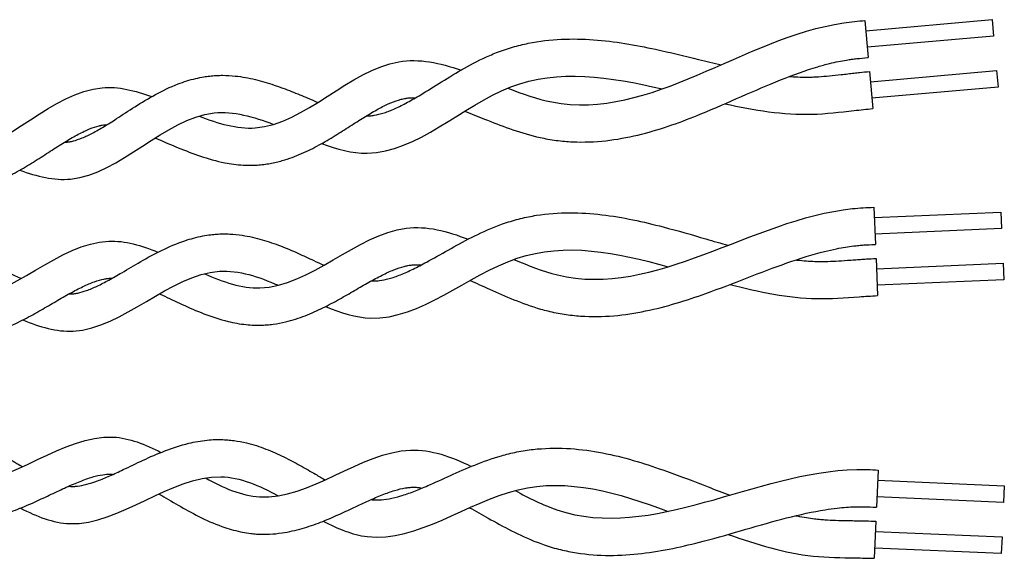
# Model space of a CAD drawing. Header units: millimetres. Extents: x 4476663 to 4477054, y -30323851 to -30323414.
# Tile 158 of 256: x 4476667.13 to 4476668.797, y -30323528.827 to -30323527.915. Entities that reach past the tile are written whole.
import ezdxf

# ---------------------------------------------------------------- set-up
doc = ezdxf.new("R2010")
doc.units = ezdxf.units.MM
doc.layers.add('_DETALHES', color=250, linetype='Continuous')

msp = doc.modelspace()

# ---------------------------------------------------------------- linework, layer by layer
at = {"layer": '_DETALHES'}
for p, q in [((4476668.5612, -30323527.9163), (4476668.5667, -30323527.979)), ((4476668.5627, -30323527.9336), (4476668.7765, -30323527.9149)), ((4476668.7765, -30323527.9149), (4476668.779, -30323527.943)), ((4476668.779, -30323527.943), (4476668.5652, -30323527.9617)), ((4476668.5688, -30323528.0026), (4476668.5742, -30323528.0654)), ((4476668.5703, -30323528.0199), (4476668.7841, -30323528.0012)), ((4476668.7841, -30323528.0012), (4476668.7865, -30323528.0293)), ((4476668.7865, -30323528.0293), (4476668.5727, -30323528.048)), ((4476668.5761, -30323528.2325), (4476668.5789, -30323528.2955)), ((4476668.5769, -30323528.2499), (4476668.7913, -30323528.2406)), ((4476668.7913, -30323528.2406), (4476668.7925, -30323528.2687)), ((4476668.7925, -30323528.2687), (4476668.5781, -30323528.2781)), ((4476668.5799, -30323528.3191), (4476668.5826, -30323528.382)), ((4476668.5806, -30323528.3365), (4476668.7951, -30323528.3271)), ((4476668.7951, -30323528.3271), (4476668.7963, -30323528.3553)), ((4476668.7963, -30323528.3553), (4476668.5819, -30323528.3646)), ((4476668.5834, -30323528.6774), (4476668.5806, -30323528.7403)), ((4476668.5826, -30323528.6948), (4476668.797, -30323528.7042)), ((4476668.797, -30323528.7042), (4476668.7958, -30323528.7323)), ((4476668.7958, -30323528.7323), (4476668.5814, -30323528.7229)), ((4476668.5796, -30323528.7639), (4476668.5768, -30323528.8269)), ((4476668.5788, -30323528.7813), (4476668.7933, -30323528.7907)), ((4476668.7933, -30323528.7907), (4476668.792, -30323528.8188)), ((4476668.792, -30323528.8188), (4476668.5776, -30323528.8095))]:
    msp.add_line(p, q, dxfattribs=at)
for points, knots in [([(4476667.9565, -30323528.0309), (4476667.9814, -30323528.0406), (4476668.1739, -30323528.1079), (4476668.3673, -30323527.9354), (4476668.5492, -30323527.9172), (4476668.5612, -30323527.9163)], [364.339976, 364.339976, 364.339976, 364.339976, 382.453172, 504.367353, 512.981373, 512.981373, 512.981373, 512.981373]), ([(4476667.7168, -30323528.0779), (4476667.7179, -30323528.0779), (4476667.719, -30323528.0779), (4476667.7212, -30323528.0778), (4476667.7223, -30323528.0778), (4476667.7257, -30323528.0775), (4476667.728, -30323528.0772), (4476667.7356, -30323528.0759), (4476667.7411, -30323528.0745), (4476667.7529, -30323528.0707), (4476667.7592, -30323528.0683), (4476667.7724, -30323528.0623), (4476667.7794, -30323528.0588), (4476667.7939, -30323528.0509), (4476667.8014, -30323528.0466), (4476667.8204, -30323528.0352), (4476667.8322, -30323528.0277), (4476667.8569, -30323528.0125), (4476667.8697, -30323528.0046), (4476667.8967, -30323527.9894), (4476667.9109, -30323527.982), (4476667.9298, -30323527.9738), (4476667.9336, -30323527.9722), (4476667.942, -30323527.9689), (4476667.9465, -30323527.9673), (4476667.9554, -30323527.9642), (4476667.9599, -30323527.9628), (4476667.9733, -30323527.9589), (4476667.9823, -30323527.9567), (4476668.01, -30323527.9511), (4476668.0286, -30323527.9489), (4476668.0655, -30323527.9472), (4476668.0837, -30323527.9476), (4476668.1196, -30323527.9502), (4476668.1374, -30323527.9524), (4476668.1723, -30323527.958), (4476668.1895, -30323527.9614), (4476668.2314, -30323527.9704), (4476668.2557, -30323527.9764), (4476668.2925, -30323527.9853), (4476668.3052, -30323527.9884), (4476668.3178, -30323527.9913)], [318.243696, 318.243696, 318.243696, 318.243696, 319.783956, 319.783956, 321.338693, 321.338693, 324.448168, 324.448168, 331.055545, 331.055545, 337.662922, 337.662922, 344.270299, 344.270299, 350.877676, 350.877676, 360.501508, 360.501508, 370.12534, 370.12534, 379.749172, 379.749172, 382.1944, 382.1944, 384.942283, 384.942283, 387.690166, 387.690166, 393.185932, 393.185932, 404.650036, 404.650036, 416.11414, 416.11414, 427.578244, 427.578244, 439.042348, 439.042348, 455.829595, 455.829595, 464.901626, 464.901626, 464.901626, 464.901626]), ([(4476667.4341, -30323528.0781), (4476667.4662, -30323528.0907), (4476667.5847, -30323528.1262), (4476667.7209, -30323527.9617), (4476667.8416, -30323527.9881), (4476667.8774, -30323528.0003)], [231.523584, 231.523584, 231.523584, 231.523584, 254.968781, 318.710977, 345.050037, 345.050037, 345.050037, 345.050037]), ([(4476667.8839, -30323528.0699), (4476667.8946, -30323528.074), (4476667.9058, -30323528.0786), (4476667.9308, -30323528.0886), (4476667.9448, -30323528.0941), (4476667.974, -30323528.1044), (4476667.9893, -30323528.1092), (4476668.0093, -30323528.114), (4476668.0134, -30323528.1149), (4476668.0222, -30323528.1167), (4476668.0269, -30323528.1175), (4476668.0362, -30323528.1189), (4476668.0409, -30323528.1196), (4476668.0548, -30323528.1211), (4476668.064, -30323528.1217), (4476668.0922, -30323528.1224), (4476668.111, -30323528.1213), (4476668.1476, -30323528.1166), (4476668.1655, -30323528.113), (4476668.2004, -30323528.1042), (4476668.2174, -30323528.099), (4476668.2509, -30323528.0874), (4476668.2672, -30323528.0811), (4476668.3069, -30323528.0649), (4476668.3299, -30323528.0548), (4476668.3748, -30323528.0351), (4476668.3968, -30323528.0255), (4476668.4398, -30323528.0083), (4476668.4608, -30323528.0007), (4476668.4879, -30323527.9926), (4476668.4946, -30323527.9908), (4476668.5062, -30323527.9879), (4476668.5113, -30323527.9868), (4476668.521, -30323527.9848), (4476668.5255, -30323527.984), (4476668.5329, -30323527.9827), (4476668.5357, -30323527.9823), (4476668.5414, -30323527.9816), (4476668.5443, -30323527.9812), (4476668.5532, -30323527.9802), (4476668.5593, -30323527.9796), (4476668.5659, -30323527.9791), (4476668.5663, -30323527.9791), (4476668.5667, -30323527.979)], [352.23301, 352.23301, 352.23301, 352.23301, 360.501508, 360.501508, 370.12534, 370.12534, 379.749172, 379.749172, 382.1944, 382.1944, 384.942283, 384.942283, 387.690166, 387.690166, 393.185932, 393.185932, 404.650036, 404.650036, 416.11414, 416.11414, 427.578244, 427.578244, 439.042348, 439.042348, 455.829595, 455.829595, 472.616841, 472.616841, 489.404087, 489.404087, 494.884993, 494.884993, 499.169691, 499.169691, 503.094262, 503.094262, 505.52855, 505.52855, 507.962838, 507.962838, 512.831413, 512.831413, 513.130762, 513.130762, 513.130762, 513.130762]), ([(4476667.6411, -30323528.1248), (4476667.6672, -30323528.1343), (4476667.7793, -30323528.164), (4476667.9537, -30323527.9833), (4476668.1294, -30323528.0116), (4476668.2178, -30323528.0322)], [299.540901, 299.540901, 299.540901, 299.540901, 318.710977, 382.453172, 444.830658, 444.830658, 444.830658, 444.830658]), ([(4476668.4332, -30323528.0111), (4476668.4341, -30323528.0112), (4476668.4349, -30323528.0112), (4476668.441, -30323528.0116), (4476668.4462, -30323528.0119), (4476668.4561, -30323528.0122), (4476668.4608, -30323528.0122), (4476668.4682, -30323528.0121), (4476668.4711, -30323528.012), (4476668.4768, -30323528.0118), (4476668.4797, -30323528.0117), (4476668.4886, -30323528.0111), (4476668.4947, -30323528.0106), (4476668.5073, -30323528.0094), (4476668.5139, -30323528.0087), (4476668.5245, -30323528.0075), (4476668.5284, -30323528.007), (4476668.5357, -30323528.0062), (4476668.5391, -30323528.0058), (4476668.5458, -30323528.0051), (4476668.5491, -30323528.0047), (4476668.5579, -30323528.0037), (4476668.5633, -30323528.0032), (4476668.5688, -30323528.0026)], [494.183689, 494.183689, 494.183689, 494.183689, 494.884993, 494.884993, 499.169691, 499.169691, 503.094262, 503.094262, 505.52855, 505.52855, 507.962838, 507.962838, 512.831413, 512.831413, 517.778909, 517.778909, 520.625918, 520.625918, 522.993148, 522.993148, 525.360378, 525.360378, 529.199994, 529.199994, 529.199994, 529.199994]), ([(4476667.2061, -30323528.1224), (4476667.2072, -30323528.1224), (4476667.2082, -30323528.1223), (4476667.2101, -30323528.1222), (4476667.2111, -30323528.1221), (4476667.2129, -30323528.1218), (4476667.2139, -30323528.1217), (4476667.2169, -30323528.1212), (4476667.219, -30323528.1208), (4476667.2257, -30323528.119), (4476667.2307, -30323528.1174), (4476667.2415, -30323528.1129), (4476667.2474, -30323528.1102), (4476667.2597, -30323528.1037), (4476667.2663, -30323528.0999), (4476667.2798, -30323528.0917), (4476667.2869, -30323528.0872), (4476667.3041, -30323528.076), (4476667.3145, -30323528.0692), (4476667.3363, -30323528.0554), (4476667.3478, -30323528.0484), (4476667.372, -30323528.0352), (4476667.3848, -30323528.029), (4476667.408, -30323528.0201), (4476667.4179, -30323528.0169), (4476667.4328, -30323528.0134), (4476667.4373, -30323528.0125), (4476667.4451, -30323528.0111), (4476667.4485, -30323528.0107), (4476667.4555, -30323528.0099), (4476667.4593, -30323528.0096), (4476667.4666, -30323528.0092), (4476667.4702, -30323528.0091), (4476667.481, -30323528.0092), (4476667.4881, -30323528.0096), (4476667.5068, -30323528.0115), (4476667.5183, -30323528.0137), (4476667.5402, -30323528.0189), (4476667.5507, -30323528.0221), (4476667.571, -30323528.029), (4476667.5809, -30323528.0327), (4476667.5998, -30323528.0402), (4476667.609, -30323528.044), (4476667.6239, -30323528.0502), (4476667.6297, -30323528.0526), (4476667.6353, -30323528.055)], [189.027274, 189.027274, 189.027274, 189.027274, 190.582846, 190.582846, 192.05444, 192.05444, 193.526033, 193.526033, 196.46922, 196.46922, 202.492521, 202.492521, 208.515821, 208.515821, 214.539122, 214.539122, 220.562423, 220.562423, 228.75016, 228.75016, 236.937896, 236.937896, 245.125633, 245.125633, 250.722641, 250.722641, 253.099325, 253.099325, 254.796812, 254.796812, 256.663624, 256.663624, 258.530436, 258.530436, 262.26406, 262.26406, 268.701123, 268.701123, 275.138185, 275.138185, 281.575248, 281.575248, 288.012311, 288.012311, 292.316258, 292.316258, 292.316258, 292.316258]), ([(4476666.9207, -30323528.1234), (4476666.9567, -30323528.1368), (4476667.0788, -30323528.1701), (4476667.2111, -30323528.0061), (4476667.3254, -30323528.0349), (4476667.3538, -30323528.0452)], [101.137173, 101.137173, 101.137173, 101.137173, 127.484391, 191.226586, 211.999087, 211.999087, 211.999087, 211.999087]), ([(4476667.3596, -30323528.1153), (4476667.3612, -30323528.1159), (4476667.3628, -30323528.1166), (4476667.3754, -30323528.1219), (4476667.3868, -30323528.1269), (4476667.4107, -30323528.1367), (4476667.4232, -30323528.1415), (4476667.4493, -30323528.1503), (4476667.463, -30323528.1543), (4476667.4875, -30323528.159), (4476667.4978, -30323528.1604), (4476667.513, -30323528.1613), (4476667.5176, -30323528.1614), (4476667.5255, -30323528.1613), (4476667.5289, -30323528.1612), (4476667.536, -30323528.1608), (4476667.5397, -30323528.1604), (4476667.547, -30323528.1595), (4476667.5506, -30323528.159), (4476667.5612, -30323528.1571), (4476667.5681, -30323528.1554), (4476667.5862, -30323528.1503), (4476667.5971, -30323528.1462), (4476667.6178, -30323528.1372), (4476667.6276, -30323528.1322), (4476667.6464, -30323528.1219), (4476667.6554, -30323528.1166), (4476667.6728, -30323528.1059), (4476667.6812, -30323528.1005), (4476667.6974, -30323528.0901), (4476667.7053, -30323528.0851), (4476667.7203, -30323528.0757), (4476667.7276, -30323528.0714), (4476667.7415, -30323528.0636), (4476667.748, -30323528.0603), (4476667.7604, -30323528.0547), (4476667.7661, -30323528.0525), (4476667.7735, -30323528.0503), (4476667.7755, -30323528.0497), (4476667.7789, -30323528.0489), (4476667.7802, -30323528.0486), (4476667.7826, -30323528.0482), (4476667.7836, -30323528.048), (4476667.7858, -30323528.0478), (4476667.7869, -30323528.0476), (4476667.7903, -30323528.0473), (4476667.7927, -30323528.0472), (4476667.7967, -30323528.0472), (4476667.7984, -30323528.0472), (4476667.8001, -30323528.0473)], [219.316558, 219.316558, 219.316558, 219.316558, 220.562423, 220.562423, 228.75016, 228.75016, 236.937896, 236.937896, 245.125633, 245.125633, 250.722641, 250.722641, 253.099325, 253.099325, 254.796812, 254.796812, 256.663624, 256.663624, 258.530436, 258.530436, 262.26406, 262.26406, 268.701123, 268.701123, 275.138185, 275.138185, 281.575248, 281.575248, 288.012311, 288.012311, 294.449373, 294.449373, 300.886436, 300.886436, 307.323499, 307.323499, 313.760562, 313.760562, 316.402317, 316.402317, 318.229219, 318.229219, 319.783956, 319.783956, 321.338693, 321.338693, 324.448168, 324.448168, 326.50237, 326.50237, 326.50237, 326.50237]), ([(4476668.324, -30323528.0573), (4476668.3735, -30323528.0682), (4476668.4472, -30323528.0803), (4476668.5296, -30323528.0702), (4476668.5638, -30323528.0665), (4476668.5742, -30323528.0654)], [469.696607, 469.696607, 469.696607, 469.696607, 504.367353, 521.40286, 528.933043, 528.933043, 528.933043, 528.933043]), ([(4476667.1303, -30323528.1697), (4476667.1595, -30323528.1803), (4476667.2745, -30323528.2089), (4476667.4054, -30323528.0445), (4476667.5259, -30323528.0791), (4476667.5599, -30323528.0922)], [169.882937, 169.882937, 169.882937, 169.882937, 191.226586, 254.968781, 279.827198, 279.827198, 279.827198, 279.827198]), ([(4476666.8442, -30323528.1607), (4476666.8523, -30323528.164), (4476666.8606, -30323528.1674), (4476666.8803, -30323528.1754), (4476666.8918, -30323528.1799), (4476666.9157, -30323528.1886), (4476666.9281, -30323528.1927), (4476666.9539, -30323528.1997), (4476666.9674, -30323528.2026), (4476666.9919, -30323528.2057), (4476667.0026, -30323528.2063), (4476667.0186, -30323528.206), (4476667.0235, -30323528.2057), (4476667.0322, -30323528.2049), (4476667.036, -30323528.2044), (4476667.0433, -30323528.2033), (4476667.0469, -30323528.2026), (4476667.0575, -30323528.2003), (4476667.0644, -30323528.1985), (4476667.0825, -30323528.1927), (4476667.0933, -30323528.1883), (4476667.1139, -30323528.1787), (4476667.1237, -30323528.1735), (4476667.1424, -30323528.1628), (4476667.1513, -30323528.1573), (4476667.1686, -30323528.1464), (4476667.1769, -30323528.141), (4476667.193, -30323528.1306), (4476667.2007, -30323528.1257), (4476667.2156, -30323528.1166), (4476667.2227, -30323528.1125), (4476667.2362, -30323528.1053), (4476667.2426, -30323528.1023), (4476667.2543, -30323528.0975), (4476667.2597, -30323528.0957), (4476667.2665, -30323528.0941), (4476667.2683, -30323528.0937), (4476667.2714, -30323528.0932), (4476667.2727, -30323528.0931), (4476667.2748, -30323528.0928), (4476667.2757, -30323528.0928), (4476667.2772, -30323528.0927), (4476667.2777, -30323528.0927), (4476667.2782, -30323528.0926)], [88.251719, 88.251719, 88.251719, 88.251719, 94.379815, 94.379815, 102.260417, 102.260417, 110.141019, 110.141019, 118.02162, 118.02162, 123.795066, 123.795066, 126.375805, 126.375805, 128.268292, 128.268292, 130.160779, 130.160779, 133.945753, 133.945753, 140.461226, 140.461226, 146.9767, 146.9767, 153.492173, 153.492173, 160.007647, 160.007647, 166.52312, 166.52312, 173.038594, 173.038594, 179.554068, 179.554068, 186.069541, 186.069541, 188.636681, 188.636681, 190.582846, 190.582846, 192.05444, 192.05444, 192.795483, 192.795483, 192.795483, 192.795483]), ([(4476667.967, -30323528.3207), (4476667.9914, -30323528.3314), (4476668.1808, -30323528.4071), (4476668.3816, -30323528.2432), (4476668.5641, -30323528.2329), (4476668.5761, -30323528.2325)], [364.339976, 364.339976, 364.339976, 364.339976, 382.453172, 504.367353, 512.981373, 512.981373, 512.981373, 512.981373]), ([(4476667.7255, -30323528.3572), (4476667.7266, -30323528.3572), (4476667.7276, -30323528.3573), (4476667.7298, -30323528.3573), (4476667.731, -30323528.3573), (4476667.7344, -30323528.3571), (4476667.7367, -30323528.3569), (4476667.7443, -30323528.356), (4476667.7499, -30323528.3549), (4476667.7618, -30323528.3516), (4476667.7682, -30323528.3494), (4476667.7817, -30323528.344), (4476667.7888, -30323528.3408), (4476667.8036, -30323528.3336), (4476667.8113, -30323528.3296), (4476667.8309, -30323528.319), (4476667.843, -30323528.3121), (4476667.8683, -30323528.2979), (4476667.8814, -30323528.2906), (4476667.9091, -30323528.2766), (4476667.9235, -30323528.2698), (4476667.9428, -30323528.2625), (4476667.9467, -30323528.261), (4476667.9552, -30323528.2581), (4476667.9598, -30323528.2567), (4476667.9688, -30323528.254), (4476667.9734, -30323528.2528), (4476667.987, -30323528.2495), (4476667.996, -30323528.2476), (4476668.0239, -30323528.2432), (4476668.0426, -30323528.2419), (4476668.0795, -30323528.2418), (4476668.0977, -30323528.243), (4476668.1335, -30323528.2472), (4476668.1511, -30323528.2502), (4476668.1857, -30323528.2573), (4476668.2028, -30323528.2614), (4476668.2442, -30323528.2722), (4476668.2683, -30323528.2792), (4476668.3046, -30323528.2898), (4476668.3172, -30323528.2934), (4476668.3297, -30323528.2969)], [318.243696, 318.243696, 318.243696, 318.243696, 319.783956, 319.783956, 321.338693, 321.338693, 324.448168, 324.448168, 331.055545, 331.055545, 337.662922, 337.662922, 344.270299, 344.270299, 350.877676, 350.877676, 360.501508, 360.501508, 370.12534, 370.12534, 379.749172, 379.749172, 382.1944, 382.1944, 384.942283, 384.942283, 387.690166, 387.690166, 393.185932, 393.185932, 404.650036, 404.650036, 416.11414, 416.11414, 427.578244, 427.578244, 439.042348, 439.042348, 455.829595, 455.829595, 464.901626, 464.901626, 464.901626, 464.901626]), ([(4476667.443, -30323528.345), (4476667.4746, -30323528.359), (4476667.5914, -30323528.3997), (4476667.7346, -30323528.2413), (4476667.8541, -30323528.2729), (4476667.8893, -30323528.2867)], [231.523584, 231.523584, 231.523584, 231.523584, 254.968781, 318.710977, 345.050037, 345.050037, 345.050037, 345.050037]), ([(4476666.9281, -30323528.3679), (4476666.9635, -30323528.3829), (4476667.084, -30323528.4214), (4476667.2234, -30323528.2634), (4476667.3363, -30323528.2971), (4476667.3642, -30323528.3087)], [101.137173, 101.137173, 101.137173, 101.137173, 127.484391, 191.226586, 211.999087, 211.999087, 211.999087, 211.999087]), ([(4476667.2133, -30323528.3793), (4476667.2144, -30323528.3793), (4476667.2154, -30323528.3793), (4476667.2174, -30323528.3793), (4476667.2183, -30323528.3792), (4476667.2202, -30323528.3791), (4476667.2211, -30323528.379), (4476667.2242, -30323528.3786), (4476667.2263, -30323528.3783), (4476667.2331, -30323528.3768), (4476667.2381, -30323528.3754), (4476667.2491, -30323528.3714), (4476667.2551, -30323528.3689), (4476667.2677, -30323528.3629), (4476667.2744, -30323528.3595), (4476667.2883, -30323528.3519), (4476667.2956, -30323528.3477), (4476667.3133, -30323528.3373), (4476667.324, -30323528.3309), (4476667.3463, -30323528.3181), (4476667.3581, -30323528.3116), (4476667.3828, -30323528.2995), (4476667.3959, -30323528.2938), (4476667.4195, -30323528.2859), (4476667.4295, -30323528.2832), (4476667.4445, -30323528.2803), (4476667.4491, -30323528.2796), (4476667.457, -30323528.2786), (4476667.4603, -30323528.2783), (4476667.4674, -30323528.2778), (4476667.4711, -30323528.2777), (4476667.4785, -30323528.2776), (4476667.4821, -30323528.2777), (4476667.4929, -30323528.2782), (4476667.4999, -30323528.2789), (4476667.5186, -30323528.2817), (4476667.5299, -30323528.2843), (4476667.5516, -30323528.2906), (4476667.562, -30323528.2942), (4476667.582, -30323528.3019), (4476667.5916, -30323528.3061), (4476667.6103, -30323528.3144), (4476667.6193, -30323528.3186), (4476667.6338, -30323528.3255), (4476667.6395, -30323528.3281), (4476667.6451, -30323528.3307)], [189.027274, 189.027274, 189.027274, 189.027274, 190.582846, 190.582846, 192.05444, 192.05444, 193.526033, 193.526033, 196.46922, 196.46922, 202.492521, 202.492521, 208.515821, 208.515821, 214.539122, 214.539122, 220.562423, 220.562423, 228.75016, 228.75016, 236.937896, 236.937896, 245.125633, 245.125633, 250.722641, 250.722641, 253.099325, 253.099325, 254.796812, 254.796812, 256.663624, 256.663624, 258.530436, 258.530436, 262.26406, 262.26406, 268.701123, 268.701123, 275.138185, 275.138185, 281.575248, 281.575248, 288.012311, 288.012311, 292.316258, 292.316258, 292.316258, 292.316258]), ([(4476666.6622, -30323528.4035), (4476666.6699, -30323528.4046), (4476666.6772, -30323528.405), (4476666.6874, -30323528.4047), (4476666.6906, -30323528.4045), (4476666.6971, -30323528.4038), (4476666.7003, -30323528.4033), (4476666.705, -30323528.4024), (4476666.7065, -30323528.402), (4476666.7096, -30323528.4013), (4476666.7112, -30323528.4008), (4476666.716, -30323528.3994), (4476666.7194, -30323528.3983), (4476666.7306, -30323528.3942), (4476666.7388, -30323528.3906), (4476666.7562, -30323528.3821), (4476666.7654, -30323528.3772), (4476666.7847, -30323528.3665), (4476666.7947, -30323528.3607), (4476666.8154, -30323528.3489), (4476666.8262, -30323528.3429), (4476666.8488, -30323528.3312), (4476666.8605, -30323528.3255), (4476666.8852, -30323528.3152), (4476666.8982, -30323528.3105), (4476666.9221, -30323528.3043), (4476666.9327, -30323528.3023), (4476666.9485, -30323528.3005), (4476666.9535, -30323528.3002), (4476666.9622, -30323528.2999), (4476666.966, -30323528.2998), (4476666.9734, -30323528.3), (4476666.977, -30323528.3002), (4476666.9879, -30323528.3011), (4476666.995, -30323528.302), (4476667.0137, -30323528.3054), (4476667.025, -30323528.3083), (4476667.0466, -30323528.3151), (4476667.0569, -30323528.319), (4476667.0769, -30323528.3272), (4476667.0865, -30323528.3315), (4476667.105, -30323528.34), (4476667.114, -30323528.3443), (4476667.126, -30323528.35), (4476667.1294, -30323528.3516), (4476667.1327, -30323528.3532)], [47.666264, 47.666264, 47.666264, 47.666264, 55.708269, 55.708269, 59.513041, 59.513041, 63.432309, 63.432309, 65.258734, 65.258734, 67.085159, 67.085159, 70.73801, 70.73801, 78.618612, 78.618612, 86.499214, 86.499214, 94.379815, 94.379815, 102.260417, 102.260417, 110.141019, 110.141019, 118.02162, 118.02162, 123.795066, 123.795066, 126.375805, 126.375805, 128.268292, 128.268292, 130.160779, 130.160779, 133.945753, 133.945753, 140.461226, 140.461226, 146.9767, 146.9767, 153.492173, 153.492173, 160.007647, 160.007647, 162.595639, 162.595639, 162.595639, 162.595639]), ([(4476667.6478, -30323528.4007), (4476667.6735, -30323528.4113), (4476667.7842, -30323528.4459), (4476667.9663, -30323528.273), (4476668.1405, -30323528.309), (4476668.228, -30323528.3333)], [299.540901, 299.540901, 299.540901, 299.540901, 318.710977, 382.453172, 444.830658, 444.830658, 444.830658, 444.830658]), ([(4476667.8927, -30323528.3564), (4476667.9033, -30323528.361), (4476667.9142, -30323528.3661), (4476667.9388, -30323528.3772), (4476667.9526, -30323528.3833), (4476667.9813, -30323528.3948), (4476667.9963, -30323528.4003), (4476668.0161, -30323528.406), (4476668.0202, -30323528.407), (4476668.0289, -30323528.4092), (4476668.0335, -30323528.4102), (4476668.0428, -30323528.4121), (4476668.0474, -30323528.4129), (4476668.0612, -30323528.415), (4476668.0704, -30323528.4161), (4476668.0986, -30323528.418), (4476668.1174, -30323528.4177), (4476668.1541, -30323528.4146), (4476668.1722, -30323528.4118), (4476668.2074, -30323528.4045), (4476668.2247, -30323528.4), (4476668.2586, -30323528.3899), (4476668.2752, -30323528.3844), (4476668.3156, -30323528.37), (4476668.339, -30323528.3608), (4476668.3847, -30323528.3431), (4476668.4071, -30323528.3345), (4476668.4508, -30323528.3192), (4476668.4722, -30323528.3124), (4476668.4996, -30323528.3056), (4476668.5063, -30323528.3041), (4476668.5181, -30323528.3017), (4476668.5232, -30323528.3008), (4476668.5329, -30323528.2992), (4476668.5375, -30323528.2986), (4476668.5449, -30323528.2977), (4476668.5478, -30323528.2974), (4476668.5535, -30323528.2969), (4476668.5564, -30323528.2966), (4476668.5653, -30323528.296), (4476668.5714, -30323528.2957), (4476668.5781, -30323528.2955), (4476668.5785, -30323528.2955), (4476668.5789, -30323528.2955)], [352.23301, 352.23301, 352.23301, 352.23301, 360.501508, 360.501508, 370.12534, 370.12534, 379.749172, 379.749172, 382.1944, 382.1944, 384.942283, 384.942283, 387.690166, 387.690166, 393.185932, 393.185932, 404.650036, 404.650036, 416.11414, 416.11414, 427.578244, 427.578244, 439.042348, 439.042348, 455.829595, 455.829595, 472.616841, 472.616841, 489.404087, 489.404087, 494.884993, 494.884993, 499.169691, 499.169691, 503.094262, 503.094262, 505.52855, 505.52855, 507.962838, 507.962838, 512.831413, 512.831413, 513.130762, 513.130762, 513.130762, 513.130762]), ([(4476668.4441, -30323528.3217), (4476668.4449, -30323528.3218), (4476668.4458, -30323528.3219), (4476668.4519, -30323528.3225), (4476668.4571, -30323528.323), (4476668.4669, -30323528.3237), (4476668.4716, -30323528.324), (4476668.479, -30323528.3242), (4476668.4819, -30323528.3243), (4476668.4876, -30323528.3243), (4476668.4906, -30323528.3243), (4476668.4995, -30323528.3241), (4476668.5056, -30323528.3239), (4476668.5182, -30323528.3232), (4476668.5248, -30323528.3228), (4476668.5354, -30323528.322), (4476668.5394, -30323528.3218), (4476668.5467, -30323528.3212), (4476668.5501, -30323528.321), (4476668.5568, -30323528.3206), (4476668.5602, -30323528.3203), (4476668.569, -30323528.3198), (4476668.5744, -30323528.3194), (4476668.5799, -30323528.3191)], [494.183689, 494.183689, 494.183689, 494.183689, 494.884993, 494.884993, 499.169691, 499.169691, 503.094262, 503.094262, 505.52855, 505.52855, 507.962838, 507.962838, 512.831413, 512.831413, 517.778909, 517.778909, 520.625918, 520.625918, 522.993148, 522.993148, 525.360378, 525.360378, 529.199994, 529.199994, 529.199994, 529.199994]), ([(4476667.1355, -30323528.4233), (4476667.1642, -30323528.4351), (4476667.2779, -30323528.4688), (4476667.4159, -30323528.3102), (4476667.5347, -30323528.3501), (4476667.5681, -30323528.3646)], [169.882937, 169.882937, 169.882937, 169.882937, 191.226586, 254.968781, 279.827198, 279.827198, 279.827198, 279.827198]), ([(4476667.3669, -30323528.3789), (4476667.3685, -30323528.3797), (4476667.3702, -30323528.3804), (4476667.3825, -30323528.3862), (4476667.3937, -30323528.3917), (4476667.4171, -30323528.4025), (4476667.4293, -30323528.4079), (4476667.4551, -30323528.4178), (4476667.4686, -30323528.4224), (4476667.4928, -30323528.4282), (4476667.503, -30323528.4301), (4476667.5182, -30323528.4316), (4476667.5228, -30323528.4319), (4476667.5307, -30323528.4322), (4476667.5341, -30323528.4322), (4476667.5412, -30323528.4321), (4476667.5449, -30323528.4319), (4476667.5522, -30323528.4313), (4476667.5559, -30323528.4309), (4476667.5666, -30323528.4295), (4476667.5735, -30323528.4281), (4476667.5919, -30323528.4237), (4476667.6029, -30323528.4202), (4476667.624, -30323528.4121), (4476667.634, -30323528.4075), (4476667.6532, -30323528.3981), (4476667.6625, -30323528.3931), (4476667.6803, -30323528.3832), (4476667.6889, -30323528.3782), (4476667.7056, -30323528.3685), (4476667.7136, -30323528.3638), (4476667.7291, -30323528.3551), (4476667.7365, -30323528.3511), (4476667.7507, -30323528.344), (4476667.7574, -30323528.3409), (4476667.77, -30323528.3359), (4476667.7758, -30323528.3339), (4476667.7833, -30323528.332), (4476667.7854, -30323528.3315), (4476667.7887, -30323528.3309), (4476667.7901, -30323528.3307), (4476667.7924, -30323528.3304), (4476667.7935, -30323528.3302), (4476667.7957, -30323528.33), (4476667.7968, -30323528.33), (4476667.8002, -30323528.3298), (4476667.8026, -30323528.3298), (4476667.8067, -30323528.3299), (4476667.8083, -30323528.33), (4476667.81, -30323528.3302)], [219.316558, 219.316558, 219.316558, 219.316558, 220.562423, 220.562423, 228.75016, 228.75016, 236.937896, 236.937896, 245.125633, 245.125633, 250.722641, 250.722641, 253.099325, 253.099325, 254.796812, 254.796812, 256.663624, 256.663624, 258.530436, 258.530436, 262.26406, 262.26406, 268.701123, 268.701123, 275.138185, 275.138185, 281.575248, 281.575248, 288.012311, 288.012311, 294.449373, 294.449373, 300.886436, 300.886436, 307.323499, 307.323499, 313.760562, 313.760562, 316.402317, 316.402317, 318.229219, 318.229219, 319.783956, 319.783956, 321.338693, 321.338693, 324.448168, 324.448168, 326.50237, 326.50237, 326.50237, 326.50237]), ([(4476666.85, -30323528.4018), (4476666.858, -30323528.4054), (4476666.8662, -30323528.4092), (4476666.8855, -30323528.4181), (4476666.8968, -30323528.4231), (4476666.9203, -30323528.4328), (4476666.9325, -30323528.4375), (4476666.958, -30323528.4456), (4476666.9714, -30323528.4491), (4476666.9957, -30323528.4532), (4476667.0064, -30323528.4543), (4476667.0223, -30323528.4547), (4476667.0273, -30323528.4546), (4476667.036, -30323528.4541), (4476667.0398, -30323528.4538), (4476667.0471, -30323528.453), (4476667.0507, -30323528.4525), (4476667.0615, -30323528.4507), (4476667.0684, -30323528.4492), (4476667.0868, -30323528.4442), (4476667.0978, -30323528.4403), (4476667.1187, -30323528.4316), (4476667.1287, -30323528.4268), (4476667.1479, -30323528.417), (4476667.157, -30323528.4119), (4476667.1748, -30323528.4017), (4476667.1833, -30323528.3967), (4476667.1998, -30323528.387), (4476667.2078, -30323528.3824), (4476667.223, -30323528.374), (4476667.2303, -30323528.3701), (4476667.2441, -30323528.3636), (4476667.2506, -30323528.3608), (4476667.2626, -30323528.3565), (4476667.268, -30323528.355), (4476667.2749, -30323528.3537), (4476667.2767, -30323528.3534), (4476667.2798, -30323528.353), (4476667.2811, -30323528.3529), (4476667.2833, -30323528.3528), (4476667.2842, -30323528.3528), (4476667.2856, -30323528.3528), (4476667.2861, -30323528.3528), (4476667.2866, -30323528.3528)], [88.251719, 88.251719, 88.251719, 88.251719, 94.379815, 94.379815, 102.260417, 102.260417, 110.141019, 110.141019, 118.02162, 118.02162, 123.795066, 123.795066, 126.375805, 126.375805, 128.268292, 128.268292, 130.160779, 130.160779, 133.945753, 133.945753, 140.461226, 140.461226, 146.9767, 146.9767, 153.492173, 153.492173, 160.007647, 160.007647, 166.52312, 166.52312, 173.038594, 173.038594, 179.554068, 179.554068, 186.069541, 186.069541, 188.636681, 188.636681, 190.582846, 190.582846, 192.05444, 192.05444, 192.795483, 192.795483, 192.795483, 192.795483]), ([(4476668.333, -30323528.3631), (4476668.382, -30323528.3761), (4476668.4551, -30323528.3914), (4476668.5378, -30323528.3849), (4476668.5721, -30323528.3827), (4476668.5826, -30323528.382)], [469.696607, 469.696607, 469.696607, 469.696607, 504.367353, 521.40286, 528.933043, 528.933043, 528.933043, 528.933043]), ([(4476666.6619, -30323528.6809), (4476666.6694, -30323528.6826), (4476666.6766, -30323528.6837), (4476666.6869, -30323528.6843), (4476666.6901, -30323528.6844), (4476666.6966, -30323528.6843), (4476666.6998, -30323528.684), (4476666.7046, -30323528.6835), (4476666.7061, -30323528.6833), (4476666.7092, -30323528.6828), (4476666.7109, -30323528.6825), (4476666.7158, -30323528.6815), (4476666.7193, -30323528.6807), (4476666.7308, -30323528.6776), (4476666.7393, -30323528.6748), (4476666.7574, -30323528.6678), (4476666.767, -30323528.6637), (4476666.7871, -30323528.6547), (4476666.7975, -30323528.6498), (4476666.8193, -30323528.6399), (4476666.8305, -30323528.6348), (4476666.854, -30323528.6251), (4476666.8662, -30323528.6205), (4476666.8917, -30323528.6123), (4476666.9051, -30323528.6089), (4476666.9294, -30323528.6048), (4476666.9401, -30323528.6036), (4476666.956, -30323528.6033), (4476666.961, -30323528.6033), (4476666.9698, -30323528.6038), (4476666.9735, -30323528.6041), (4476666.9809, -30323528.6049), (4476666.9845, -30323528.6054), (4476666.9952, -30323528.6072), (4476667.0022, -30323528.6088), (4476667.0205, -30323528.6138), (4476667.0315, -30323528.6177), (4476667.0525, -30323528.6264), (4476667.0624, -30323528.6311), (4476667.0816, -30323528.641), (4476667.0908, -30323528.6461), (4476667.1085, -30323528.6563), (4476667.1171, -30323528.6613), (4476667.1286, -30323528.668), (4476667.1318, -30323528.6699), (4476667.135, -30323528.6718)], [47.666264, 47.666264, 47.666264, 47.666264, 55.708269, 55.708269, 59.513041, 59.513041, 63.432309, 63.432309, 65.258734, 65.258734, 67.085159, 67.085159, 70.73801, 70.73801, 78.618612, 78.618612, 86.499214, 86.499214, 94.379815, 94.379815, 102.260417, 102.260417, 110.141019, 110.141019, 118.02162, 118.02162, 123.795066, 123.795066, 126.375805, 126.375805, 128.268292, 128.268292, 130.160779, 130.160779, 133.945753, 133.945753, 140.461226, 140.461226, 146.9767, 146.9767, 153.492173, 153.492173, 160.007647, 160.007647, 162.595639, 162.595639, 162.595639, 162.595639]), ([(4476666.9298, -30323528.6686), (4476666.9638, -30323528.6866), (4476667.0805, -30323528.7355), (4476667.2331, -30323528.5902), (4476667.3427, -30323528.6337), (4476667.3694, -30323528.6476)], [101.137173, 101.137173, 101.137173, 101.137173, 127.484391, 191.226586, 211.999087, 211.999087, 211.999087, 211.999087]), ([(4476667.213, -30323528.7048), (4476667.214, -30323528.705), (4476667.2151, -30323528.705), (4476667.217, -30323528.7052), (4476667.2179, -30323528.7052), (4476667.2198, -30323528.7052), (4476667.2208, -30323528.7052), (4476667.2238, -30323528.7051), (4476667.226, -30323528.7049), (4476667.2329, -30323528.7041), (4476667.238, -30323528.7031), (4476667.2493, -30323528.7001), (4476667.2555, -30323528.6981), (4476667.2686, -30323528.6933), (4476667.2755, -30323528.6904), (4476667.2901, -30323528.684), (4476667.2977, -30323528.6805), (4476667.3162, -30323528.6717), (4476667.3274, -30323528.6663), (4476667.3508, -30323528.6554), (4476667.3631, -30323528.65), (4476667.3888, -30323528.6401), (4476667.4023, -30323528.6356), (4476667.4265, -30323528.6298), (4476667.4368, -30323528.6279), (4476667.4519, -30323528.6263), (4476667.4565, -30323528.626), (4476667.4645, -30323528.6258), (4476667.4678, -30323528.6257), (4476667.475, -30323528.6259), (4476667.4787, -30323528.6261), (4476667.486, -30323528.6267), (4476667.4896, -30323528.627), (4476667.5003, -30323528.6285), (4476667.5072, -30323528.6298), (4476667.5256, -30323528.6342), (4476667.5366, -30323528.6378), (4476667.5577, -30323528.6459), (4476667.5677, -30323528.6504), (4476667.587, -30323528.6599), (4476667.5962, -30323528.6648), (4476667.6141, -30323528.6748), (4476667.6227, -30323528.6798), (4476667.6366, -30323528.6878), (4476667.642, -30323528.691), (4476667.6473, -30323528.694)], [189.027274, 189.027274, 189.027274, 189.027274, 190.582846, 190.582846, 192.05444, 192.05444, 193.526033, 193.526033, 196.46922, 196.46922, 202.492521, 202.492521, 208.515821, 208.515821, 214.539122, 214.539122, 220.562423, 220.562423, 228.75016, 228.75016, 236.937896, 236.937896, 245.125633, 245.125633, 250.722641, 250.722641, 253.099325, 253.099325, 254.796812, 254.796812, 256.663624, 256.663624, 258.530436, 258.530436, 262.26406, 262.26406, 268.701123, 268.701123, 275.138185, 275.138185, 281.575248, 281.575248, 288.012311, 288.012311, 292.316258, 292.316258, 292.316258, 292.316258]), ([(4476667.7251, -30323528.7274), (4476667.7262, -30323528.7276), (4476667.7273, -30323528.7277), (4476667.7295, -30323528.7279), (4476667.7306, -30323528.728), (4476667.734, -30323528.7281), (4476667.7363, -30323528.7281), (4476667.744, -30323528.7279), (4476667.7496, -30323528.7272), (4476667.7618, -30323528.725), (4476667.7684, -30323528.7234), (4476667.7823, -30323528.7192), (4476667.7896, -30323528.7166), (4476667.805, -30323528.7107), (4476667.813, -30323528.7074), (4476667.8334, -30323528.6985), (4476667.8461, -30323528.6927), (4476667.8725, -30323528.6808), (4476667.8863, -30323528.6747), (4476667.915, -30323528.6631), (4476667.93, -30323528.6577), (4476667.9498, -30323528.652), (4476667.9539, -30323528.6509), (4476667.9626, -30323528.6487), (4476667.9673, -30323528.6477), (4476667.9765, -30323528.6459), (4476667.9811, -30323528.645), (4476667.995, -30323528.6429), (4476668.0042, -30323528.6419), (4476668.0323, -30323528.6399), (4476668.0511, -30323528.6402), (4476668.0879, -30323528.6433), (4476668.1059, -30323528.6461), (4476668.1412, -30323528.6534), (4476668.1584, -30323528.6579), (4476668.1923, -30323528.668), (4476668.209, -30323528.6736), (4476668.2493, -30323528.688), (4476668.2727, -30323528.6971), (4476668.308, -30323528.7108), (4476668.3202, -30323528.7155), (4476668.3323, -30323528.72)], [318.243696, 318.243696, 318.243696, 318.243696, 319.783956, 319.783956, 321.338693, 321.338693, 324.448168, 324.448168, 331.055545, 331.055545, 337.662922, 337.662922, 344.270299, 344.270299, 350.877676, 350.877676, 360.501508, 360.501508, 370.12534, 370.12534, 379.749172, 379.749172, 382.1944, 382.1944, 384.942283, 384.942283, 387.690166, 387.690166, 393.185932, 393.185932, 404.650036, 404.650036, 416.11414, 416.11414, 427.578244, 427.578244, 439.042348, 439.042348, 455.829595, 455.829595, 464.901626, 464.901626, 464.901626, 464.901626]), ([(4476667.4448, -30323528.6907), (4476667.475, -30323528.7074), (4476667.5878, -30323528.7581), (4476667.7443, -30323528.6128), (4476667.8606, -30323528.6547), (4476667.8944, -30323528.6714)], [231.523584, 231.523584, 231.523584, 231.523584, 254.968781, 318.710977, 345.050037, 345.050037, 345.050037, 345.050037]), ([(4476666.8491, -30323528.6956), (4476666.8567, -30323528.6999), (4476666.8646, -30323528.7044), (4476666.8831, -30323528.7149), (4476666.8938, -30323528.7209), (4476666.9164, -30323528.7326), (4476666.9281, -30323528.7383), (4476666.9528, -30323528.7486), (4476666.9659, -30323528.7533), (4476666.9898, -30323528.7595), (4476667.0003, -30323528.7615), (4476667.0161, -30323528.7633), (4476667.0211, -30323528.7636), (4476667.0298, -30323528.7639), (4476667.0336, -30323528.764), (4476667.041, -30323528.7638), (4476667.0446, -30323528.7636), (4476667.0555, -30323528.7627), (4476667.0626, -30323528.7618), (4476667.0813, -30323528.7584), (4476667.0926, -30323528.7555), (4476667.1142, -30323528.7487), (4476667.1245, -30323528.7448), (4476667.1445, -30323528.7366), (4476667.1541, -30323528.7323), (4476667.1726, -30323528.7238), (4476667.1816, -30323528.7195), (4476667.1989, -30323528.7113), (4476667.2072, -30323528.7074), (4476667.2231, -30323528.7003), (4476667.2307, -30323528.6972), (4476667.245, -30323528.6918), (4476667.2517, -30323528.6896), (4476667.264, -30323528.6864), (4476667.2696, -30323528.6854), (4476667.2765, -30323528.6847), (4476667.2784, -30323528.6846), (4476667.2815, -30323528.6845), (4476667.2828, -30323528.6845), (4476667.285, -30323528.6845), (4476667.2859, -30323528.6846), (4476667.2873, -30323528.6847), (4476667.2878, -30323528.6847), (4476667.2883, -30323528.6848)], [88.251719, 88.251719, 88.251719, 88.251719, 94.379815, 94.379815, 102.260417, 102.260417, 110.141019, 110.141019, 118.02162, 118.02162, 123.795066, 123.795066, 126.375805, 126.375805, 128.268292, 128.268292, 130.160779, 130.160779, 133.945753, 133.945753, 140.461226, 140.461226, 146.9767, 146.9767, 153.492173, 153.492173, 160.007647, 160.007647, 166.52312, 166.52312, 173.038594, 173.038594, 179.554068, 179.554068, 186.069541, 186.069541, 188.636681, 188.636681, 190.582846, 190.582846, 192.05444, 192.05444, 192.795483, 192.795483, 192.795483, 192.795483]), ([(4476667.1316, -30323528.7419), (4476667.1592, -30323528.7562), (4476667.2695, -30323528.7996), (4476667.4208, -30323528.6536), (4476667.5357, -30323528.7037), (4476667.5677, -30323528.7211)], [169.882937, 169.882937, 169.882937, 169.882937, 191.226586, 254.968781, 279.827198, 279.827198, 279.827198, 279.827198]), ([(4476667.6439, -30323528.764), (4476667.6686, -30323528.7768), (4476667.7758, -30323528.8209), (4476667.9723, -30323528.6646), (4476668.1428, -30323528.7156), (4476668.2278, -30323528.7474)], [299.540901, 299.540901, 299.540901, 299.540901, 318.710977, 382.453172, 444.830658, 444.830658, 444.830658, 444.830658]), ([(4476667.9689, -30323528.7121), (4476667.9923, -30323528.7249), (4476668.1743, -30323528.8168), (4476668.3887, -30323528.671), (4476668.5713, -30323528.6767), (4476668.5834, -30323528.6774)], [364.339976, 364.339976, 364.339976, 364.339976, 382.453172, 504.367353, 512.981373, 512.981373, 512.981373, 512.981373]), ([(4476667.366, -30323528.7178), (4476667.3676, -30323528.7187), (4476667.3691, -30323528.7196), (4476667.3809, -30323528.7265), (4476667.3916, -30323528.7329), (4476667.414, -30323528.7457), (4476667.4257, -30323528.7522), (4476667.4505, -30323528.7643), (4476667.4635, -30323528.77), (4476667.4871, -30323528.7779), (4476667.4972, -30323528.7806), (4476667.5121, -30323528.7835), (4476667.5167, -30323528.7842), (4476667.5246, -30323528.7852), (4476667.5279, -30323528.7855), (4476667.535, -30323528.786), (4476667.5387, -30323528.7861), (4476667.5461, -30323528.7862), (4476667.5497, -30323528.7861), (4476667.5605, -30323528.7856), (4476667.5675, -30323528.7849), (4476667.5862, -30323528.7821), (4476667.5975, -30323528.7795), (4476667.6192, -30323528.7732), (4476667.6296, -30323528.7696), (4476667.6496, -30323528.7619), (4476667.6592, -30323528.7577), (4476667.6779, -30323528.7494), (4476667.6869, -30323528.7452), (4476667.7043, -30323528.737), (4476667.7127, -30323528.733), (4476667.7289, -30323528.7257), (4476667.7367, -30323528.7223), (4476667.7514, -30323528.7165), (4476667.7584, -30323528.714), (4476667.7713, -30323528.7101), (4476667.7773, -30323528.7087), (4476667.7849, -30323528.7074), (4476667.787, -30323528.7071), (4476667.7904, -30323528.7068), (4476667.7918, -30323528.7067), (4476667.7942, -30323528.7066), (4476667.7952, -30323528.7065), (4476667.7975, -30323528.7065), (4476667.7986, -30323528.7065), (4476667.802, -30323528.7067), (4476667.8043, -30323528.7069), (4476667.8084, -30323528.7074), (4476667.81, -30323528.7076), (4476667.8117, -30323528.7079)], [219.316558, 219.316558, 219.316558, 219.316558, 220.562423, 220.562423, 228.75016, 228.75016, 236.937896, 236.937896, 245.125633, 245.125633, 250.722641, 250.722641, 253.099325, 253.099325, 254.796812, 254.796812, 256.663624, 256.663624, 258.530436, 258.530436, 262.26406, 262.26406, 268.701123, 268.701123, 275.138185, 275.138185, 281.575248, 281.575248, 288.012311, 288.012311, 294.449373, 294.449373, 300.886436, 300.886436, 307.323499, 307.323499, 313.760562, 313.760562, 316.402317, 316.402317, 318.229219, 318.229219, 319.783956, 319.783956, 321.338693, 321.338693, 324.448168, 324.448168, 326.50237, 326.50237, 326.50237, 326.50237]), ([(4476667.8918, -30323528.7412), (4476667.9019, -30323528.7468), (4476667.9124, -30323528.7527), (4476667.9359, -30323528.7659), (4476667.9491, -30323528.7732), (4476667.9767, -30323528.7872), (4476667.9912, -30323528.794), (4476668.0104, -30323528.8013), (4476668.0143, -30323528.8028), (4476668.0228, -30323528.8057), (4476668.0274, -30323528.8071), (4476668.0364, -30323528.8098), (4476668.041, -30323528.811), (4476668.0546, -30323528.8143), (4476668.0636, -30323528.8161), (4476668.0915, -30323528.8206), (4476668.1102, -30323528.8219), (4476668.1471, -30323528.822), (4476668.1653, -30323528.8208), (4476668.2011, -30323528.8166), (4476668.2187, -30323528.8136), (4476668.2534, -30323528.8065), (4476668.2704, -30323528.8024), (4476668.3118, -30323528.7916), (4476668.3359, -30323528.7845), (4476668.3831, -30323528.7709), (4476668.4062, -30323528.7642), (4476668.451, -30323528.7528), (4476668.4729, -30323528.7479), (4476668.5008, -30323528.7435), (4476668.5076, -30323528.7426), (4476668.5195, -30323528.7413), (4476668.5247, -30323528.7408), (4476668.5345, -30323528.7401), (4476668.5392, -30323528.7398), (4476668.5467, -30323528.7396), (4476668.5495, -30323528.7395), (4476668.5552, -30323528.7395), (4476668.5582, -30323528.7395), (4476668.5671, -30323528.7397), (4476668.5732, -30323528.7399), (4476668.5799, -30323528.7403), (4476668.5802, -30323528.7403), (4476668.5806, -30323528.7403)], [352.23301, 352.23301, 352.23301, 352.23301, 360.501508, 360.501508, 370.12534, 370.12534, 379.749172, 379.749172, 382.1944, 382.1944, 384.942283, 384.942283, 387.690166, 387.690166, 393.185932, 393.185932, 404.650036, 404.650036, 416.11414, 416.11414, 427.578244, 427.578244, 439.042348, 439.042348, 455.829595, 455.829595, 472.616841, 472.616841, 489.404087, 489.404087, 494.884993, 494.884993, 499.169691, 499.169691, 503.094262, 503.094262, 505.52855, 505.52855, 507.962838, 507.962838, 512.831413, 512.831413, 513.130762, 513.130762, 513.130762, 513.130762]), ([(4476668.4441, -30323528.7547), (4476668.4449, -30323528.7548), (4476668.4458, -30323528.755), (4476668.4518, -30323528.7562), (4476668.4569, -30323528.7572), (4476668.4667, -30323528.7587), (4476668.4713, -30323528.7594), (4476668.4787, -30323528.7603), (4476668.4815, -30323528.7605), (4476668.4872, -30323528.7611), (4476668.4902, -30323528.7613), (4476668.499, -30323528.7619), (4476668.5051, -30323528.7622), (4476668.5178, -30323528.7627), (4476668.5244, -30323528.7628), (4476668.5351, -30323528.763), (4476668.539, -30323528.7631), (4476668.5464, -30323528.7632), (4476668.5498, -30323528.7633), (4476668.5565, -30323528.7634), (4476668.5599, -30323528.7635), (4476668.5687, -30323528.7637), (4476668.5741, -30323528.7638), (4476668.5796, -30323528.7639)], [494.183689, 494.183689, 494.183689, 494.183689, 494.884993, 494.884993, 499.169691, 499.169691, 503.094262, 503.094262, 505.52855, 505.52855, 507.962838, 507.962838, 512.831413, 512.831413, 517.778909, 517.778909, 520.625918, 520.625918, 522.993148, 522.993148, 525.360378, 525.360378, 529.199994, 529.199994, 529.199994, 529.199994]), ([(4476668.3298, -30323528.7863), (4476668.3775, -30323528.8035), (4476668.4489, -30323528.8251), (4476668.5319, -30323528.8259), (4476668.5663, -30323528.8266), (4476668.5768, -30323528.8269)], [469.696607, 469.696607, 469.696607, 469.696607, 504.367353, 521.40286, 528.933043, 528.933043, 528.933043, 528.933043])]:
    msp.add_open_spline(points, degree=3, knots=knots, dxfattribs=at)

doc.saveas('drawing.dxf')
